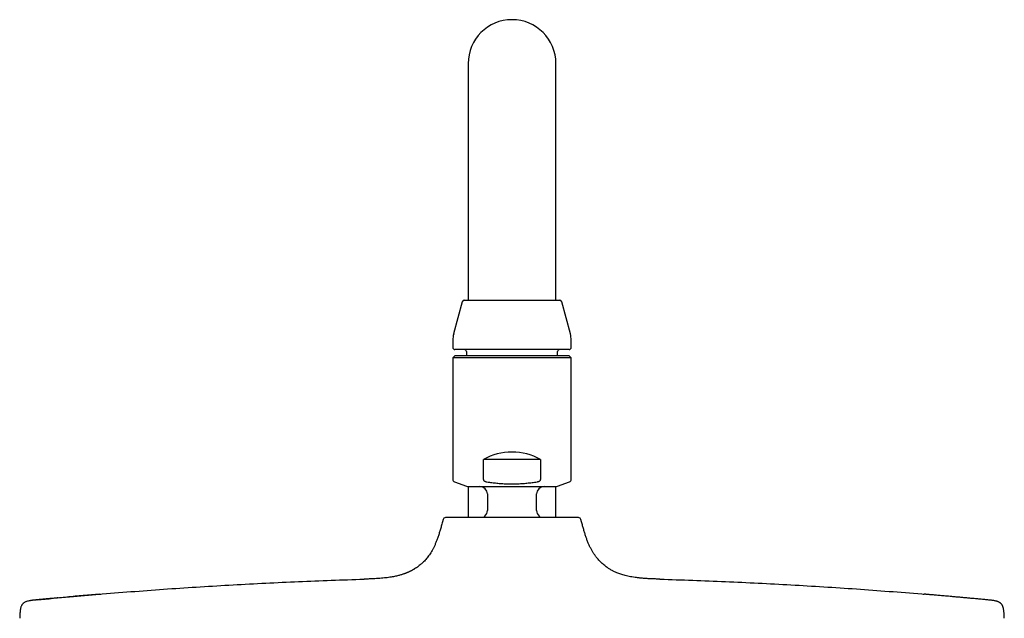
# Model space of a CAD drawing. Header units: millimetres. Extents: x 8 to 1577, y 12 to 2534.
# Tile 109 of 121: x 702 to 902, y 2412 to 2534. Entities that reach past the tile are written whole.
import ezdxf

# ---------------------------------------------------------------- set-up
doc = ezdxf.new("R2010")
doc.units = ezdxf.units.MM

msp = doc.modelspace()

# ---------------------------------------------------------------- linework, layer by layer
at = {"color": 7, "linetype": 'Continuous', "lineweight": 30}
for p, q in [((793.2, 2525), (793.2, 2495)), ((811, 2495), (811, 2525)), ((793.2, 2495), (793.2, 2477)), ((811, 2477), (811, 2495)), ((792.02, 2476.7), (790.27, 2470.17)), ((792.41, 2477), (811.79, 2477)), ((813.93, 2470.17), (812.18, 2476.7)), ((790.1, 2468.88), (790.1, 2467.4)), ((814.1, 2467.4), (814.1, 2468.88)), ((813.7, 2467), (790.5, 2467)), ((792.85, 2466.6), (792.85, 2465.8)), ((811.35, 2465.8), (811.35, 2466.6)), ((790.5, 2465.7), (790.1, 2465.3)), ((790.1, 2465.3), (790.1, 2440.64)), ((814.1, 2465.3), (790.1, 2465.3)), ((813.7, 2465.7), (790.5, 2465.7)), ((792.85, 2465.8), (792.75, 2465.7)), ((792.85, 2465.8), (811.35, 2465.8)), ((811.45, 2465.7), (811.35, 2465.8)), ((814.1, 2465.3), (813.7, 2465.7)), ((814.1, 2440.64), (814.1, 2465.3)), ((796.29, 2440.64), (796.29, 2444.7)), ((807.91, 2444.7), (796.29, 2444.7)), ((807.91, 2444.7), (807.91, 2440.64)), ((790.43, 2440.17), (792.85, 2439.29)), ((811.35, 2439.29), (813.77, 2440.17)), ((793.2, 2439.21), (793.2, 2432.9)), ((793.36, 2439.2), (810.83, 2439.2)), ((811, 2432.9), (811, 2439.21)), ((797.1, 2437.7), (797.1, 2434.33)), ((807.1, 2434.33), (807.1, 2437.7)), ((788.11, 2432.51), (787.99, 2432.03)), ((816.21, 2432.03), (816.08, 2432.51)), ((705.78, 2416.23), (705.77, 2416.23)), ((705.77, 2416.23), (705.78, 2416.23)), ((898.43, 2416.23), (898.41, 2416.23)), ((898.43, 2416.23), (898.41, 2416.23))]:
    msp.add_line(p, q, dxfattribs=at)
at = {"color": 7, "linetype": 'Continuous', "lineweight": 30, "flags": 128}
for points in [[(796.61, 2433.22), (796.37, 2433), (796.28, 2432.9)], [(807.92, 2432.9), (807.82, 2433), (807.59, 2433.22)]]:
    msp.add_lwpolyline(points, dxfattribs=at)
at = {"color": 7, "linetype": 'Continuous', "lineweight": 30}
for centre, radius, start, end in [((802.1, 2525), 8.9, 0, 180), ((792.41, 2476.6), 0.4, 90, 165), ((811.79, 2476.6), 0.4, 15, 90), ((795.1, 2468.88), 5, 165, 180), ((809.1, 2468.88), 5, 0, 15), ((790.5, 2467.4), 0.4, 180, 270), ((792.45, 2466.6), 0.4, 0, 90), ((811.75, 2466.6), 0.4, 90, 180), ((813.7, 2467.4), 0.4, 270, 0), ((802.1, 2434.2), 12, 61.045, 118.955), ((790.6, 2440.64), 0.5, 180, 250), ((813.6, 2440.64), 0.5, 290, 0), ((793.36, 2440.7), 1.5, 250, 270), ((795.6, 2437.7), 1.5, 0, 90), ((808.6, 2437.7), 1.5, 90, 180), ((810.83, 2440.7), 1.5, 270, 290), ((795.6, 2434.33), 1.5, 312.3436, 0), ((808.6, 2434.33), 1.5, 180, 227.6564), ((788.62, 2432.38), 0.52, 90, 165.1035), ((815.58, 2432.38), 0.52, 14.8965, 90)]:
    msp.add_arc(centre, radius, start, end, dxfattribs=at)
for points, knots in [([(796.29, 2440.64), (796.29, 2440.61), (796.3, 2440.55), (796.35, 2440.47), (796.41, 2440.4), (796.5, 2440.34), (796.61, 2440.28), (796.79, 2440.21), (796.92, 2440.19), (797, 2440.17)], [0, 0, 0, 0, 0.095003, 0.211158, 0.300791, 0.390629, 0.557661, 0.725127, 1, 1, 1, 1]), ([(797, 2440.17), (797.34, 2440.12), (798, 2440.02), (799.01, 2439.9), (800.01, 2439.81), (801.02, 2439.76), (802.04, 2439.74), (803.07, 2439.75), (804.1, 2439.81), (805.14, 2439.9), (806.17, 2440.02), (806.85, 2440.12), (807.19, 2440.17)], [0, 0, 0, 0, 0.098644, 0.197363, 0.296088, 0.394772, 0.493387, 0.594641, 0.695971, 0.797346, 0.898714, 1, 1, 1, 1]), ([(807.19, 2440.17), (807.25, 2440.18), (807.36, 2440.2), (807.52, 2440.25), (807.67, 2440.32), (807.77, 2440.39), (807.84, 2440.46), (807.88, 2440.52), (807.91, 2440.58), (807.91, 2440.63), (807.91, 2440.64)], [0, 0, 0, 0, 0.1851874, 0.3706367, 0.5548119, 0.7053962, 0.7816497, 0.857709, 0.9550433, 1, 1, 1, 1]), ([(787.99, 2432.03), (787.91, 2431.75), (787.76, 2431.2), (787.54, 2430.39), (787.31, 2429.62), (787.07, 2428.89), (786.82, 2428.2), (786.56, 2427.58), (786.3, 2427.01), (786.03, 2426.49), (785.76, 2426.01), (785.49, 2425.57), (785.2, 2425.16), (784.91, 2424.78), (784.62, 2424.43), (784.33, 2424.11), (784.05, 2423.82), (783.77, 2423.57), (783.46, 2423.3), (783.11, 2423.02), (782.72, 2422.75), (782.41, 2422.55), (782.17, 2422.41), (782.01, 2422.31), (781.85, 2422.23), (781.7, 2422.14), (781.54, 2422.06), (781.38, 2421.99), (781.22, 2421.91), (781.06, 2421.84), (780.93, 2421.78), (780.82, 2421.74), (780.7, 2421.69), (780.56, 2421.63), (780.38, 2421.56), (780.17, 2421.49), (779.93, 2421.41), (779.67, 2421.33), (779.37, 2421.24), (779.04, 2421.15), (778.67, 2421.06), (778.26, 2420.97), (777.82, 2420.88), (777.33, 2420.8), (776.8, 2420.72), (776.23, 2420.66), (775.62, 2420.6), (774.96, 2420.55), (774.27, 2420.51), (773.53, 2420.48), (772.8, 2420.45), (772.32, 2420.44), (772.1, 2420.43)], [0, 0, 0, 0, 0.03993, 0.07829, 0.114957, 0.14986, 0.182974, 0.214309, 0.24226, 0.268711, 0.293719, 0.317341, 0.339636, 0.361894, 0.38278, 0.402343, 0.420624, 0.437654, 0.453497, 0.476841, 0.4985, 0.518489, 0.527442, 0.536014, 0.544205, 0.552073, 0.560064, 0.568267, 0.576661, 0.584714, 0.590751, 0.596284, 0.601546, 0.608258, 0.617025, 0.627874, 0.638788, 0.651261, 0.66532, 0.680999, 0.698331, 0.717352, 0.738102, 0.760616, 0.78493, 0.811073, 0.839065, 0.868917, 0.900622, 0.934159, 0.969483, 1, 1, 1, 1]), ([(815.58, 2432.9), (815.58, 2432.9), (815.57, 2432.9), (815.51, 2432.9), (815.41, 2432.9), (815.26, 2432.9), (815.08, 2432.9), (814.85, 2432.9), (814.59, 2432.9), (814.3, 2432.9), (814, 2432.9), (813.67, 2432.9), (813.33, 2432.9), (812.99, 2432.9), (812.67, 2432.9), (812.33, 2432.9), (811.97, 2432.9), (811.56, 2432.9), (811.12, 2432.9), (810.62, 2432.9), (810.1, 2432.9), (809.57, 2432.9), (809.02, 2432.9), (808.47, 2432.9), (807.89, 2432.9), (807.27, 2432.9), (806.6, 2432.9), (805.88, 2432.9), (805.15, 2432.9), (804.4, 2432.9), (803.64, 2432.9), (802.87, 2432.9), (802.13, 2432.9), (801.42, 2432.9), (800.75, 2432.9), (800.08, 2432.9), (799.42, 2432.9), (798.77, 2432.9), (798.13, 2432.9), (797.51, 2432.9), (796.89, 2432.9), (796.3, 2432.9), (795.73, 2432.9), (795.17, 2432.9), (794.63, 2432.9), (794.1, 2432.9), (793.58, 2432.9), (793.08, 2432.9), (792.6, 2432.9), (792.14, 2432.9), (791.7, 2432.9), (791.28, 2432.9), (790.89, 2432.9), (790.53, 2432.9), (790.2, 2432.9), (789.9, 2432.9), (789.61, 2432.9), (789.35, 2432.9), (789.12, 2432.9), (788.93, 2432.9), (788.79, 2432.9), (788.69, 2432.9), (788.63, 2432.9), (788.62, 2432.9), (788.62, 2432.9)], [0, 0, 0, 0, 0.017452, 0.034866, 0.052295, 0.070054, 0.088055, 0.106045, 0.124082, 0.140072, 0.156025, 0.17198, 0.187979, 0.20069, 0.213373, 0.226048, 0.238734, 0.251453, 0.266923, 0.28236, 0.2978, 0.313279, 0.328408, 0.343507, 0.358609, 0.373748, 0.391617, 0.409448, 0.427298, 0.44537, 0.463571, 0.481761, 0.499999, 0.515953, 0.53187, 0.547791, 0.563754, 0.579393, 0.594998, 0.610606, 0.626255, 0.641384, 0.656483, 0.671584, 0.686723, 0.702194, 0.71763, 0.73307, 0.748549, 0.764432, 0.780279, 0.796128, 0.812021, 0.828011, 0.843963, 0.859919, 0.875918, 0.893945, 0.911933, 0.929939, 0.947701, 0.965128, 0.982543, 1, 1, 1, 1]), ([(832.1, 2420.43), (831.8, 2420.44), (831.22, 2420.46), (830.37, 2420.49), (829.55, 2420.53), (828.78, 2420.58), (828.05, 2420.65), (827.37, 2420.73), (826.74, 2420.82), (826.15, 2420.92), (825.59, 2421.04), (825.08, 2421.17), (824.6, 2421.3), (824.16, 2421.44), (823.76, 2421.58), (823.4, 2421.73), (823.07, 2421.87), (822.78, 2422), (822.51, 2422.14), (822.24, 2422.28), (821.96, 2422.45), (821.67, 2422.62), (821.36, 2422.83), (821.05, 2423.05), (820.72, 2423.31), (820.39, 2423.6), (820.05, 2423.92), (819.71, 2424.28), (819.36, 2424.68), (819.03, 2425.1), (818.72, 2425.56), (818.41, 2426.05), (818.12, 2426.58), (817.83, 2427.15), (817.56, 2427.77), (817.3, 2428.41), (817.07, 2429.08), (816.84, 2429.77), (816.63, 2430.5), (816.42, 2431.26), (816.28, 2431.77), (816.21, 2432.03)], [0, 0, 0, 0, 0.040605, 0.07951, 0.116632, 0.151911, 0.185313, 0.216283, 0.245443, 0.272817, 0.298442, 0.322778, 0.345393, 0.366338, 0.385661, 0.403409, 0.419347, 0.43384, 0.447211, 0.461578, 0.475854, 0.491281, 0.507855, 0.52558, 0.544465, 0.564532, 0.585809, 0.60834, 0.632178, 0.657389, 0.682227, 0.708394, 0.73596, 0.764992, 0.795549, 0.827676, 0.859425, 0.892584, 0.927118, 0.962959, 1, 1, 1, 1]), ([(718.48, 2417.38), (718.66, 2417.39), (721.04, 2417.6), (725.64, 2417.96), (732.26, 2418.45), (738.9, 2418.89), (745.53, 2419.29), (752.17, 2419.64), (758.81, 2419.95), (765.45, 2420.22), (769.88, 2420.36), (772.1, 2420.43)], [0, 0, 0, 0, 0.009852, 0.133595, 0.257346, 0.381109, 0.504882, 0.628662, 0.752445, 0.876225, 1, 1, 1, 1]), ([(832.1, 2420.43), (834.31, 2420.36), (838.74, 2420.22), (845.39, 2419.95), (852.03, 2419.64), (858.67, 2419.29), (865.3, 2418.89), (871.93, 2418.45), (878.56, 2417.96), (883.16, 2417.6), (885.54, 2417.39), (885.71, 2417.38)], [0, 0, 0, 0, 0.123775, 0.247555, 0.371338, 0.495118, 0.618891, 0.742654, 0.866405, 0.990148, 1, 1, 1, 1]), ([(705.77, 2416.23), (705.7, 2416.22), (705.58, 2416.21), (705.41, 2416.19), (705.27, 2416.18), (705.15, 2416.17), (705.05, 2416.16), (704.95, 2416.15), (704.85, 2416.13), (704.73, 2416.12), (704.59, 2416.1), (704.46, 2416.08), (704.32, 2416.05), (704.11, 2416.01), (703.84, 2415.95), (703.55, 2415.86), (703.32, 2415.75), (703.14, 2415.64), (702.99, 2415.53), (702.87, 2415.41), (702.77, 2415.29), (702.69, 2415.15), (702.6, 2414.98), (702.52, 2414.78), (702.46, 2414.56), (702.42, 2414.37), (702.39, 2414.22), (702.38, 2414.13), (702.37, 2414.04), (702.36, 2413.95), (702.35, 2413.87), (702.34, 2413.78), (702.33, 2413.66), (702.32, 2413.51), (702.3, 2413.31), (702.29, 2413.07), (702.28, 2412.79), (702.27, 2412.59), (702.27, 2412.49)], [0, 0, 0, 0, 0.0336748, 0.0619829, 0.0849163, 0.1025497, 0.1193961, 0.1336841, 0.1509141, 0.1709502, 0.1935774, 0.2168942, 0.239881, 0.2624878, 0.3206072, 0.3756375, 0.4108217, 0.4450228, 0.4784512, 0.5034338, 0.5287445, 0.5548006, 0.5819915, 0.6205882, 0.6604944, 0.6977617, 0.7151057, 0.731407, 0.7464102, 0.7599979, 0.7720806, 0.7857786, 0.8052783, 0.8308977, 0.8629691, 0.9017875, 0.9475093, 1, 1, 1, 1]), ([(705.77, 2416.23), (707.98, 2416.44), (712.21, 2416.84), (716.44, 2417.2), (718.47, 2417.38)], [0, 0, 0, 0, 0.521233, 1, 1, 1, 1]), ([(718.48, 2417.38), (717.38, 2417.28), (715.16, 2417.1), (710.93, 2416.72), (707.8, 2416.42), (705.78, 2416.23)], [0, 0, 0, 0, 0.261698, 0.523223, 1, 1, 1, 1]), ([(710.08, 2416.63), (710.02, 2416.63), (709.67, 2416.59), (709.02, 2416.53), (708.12, 2416.45), (707.18, 2416.36), (706.4, 2416.29), (705.93, 2416.24), (705.78, 2416.23)], [0, 0, 0, 0, 0.046058, 0.2458297, 0.4544454, 0.6720524, 0.8987804, 1, 1, 1, 1]), ([(898.41, 2416.23), (898.27, 2416.24), (897.8, 2416.29), (897.01, 2416.36), (896.08, 2416.45), (895.18, 2416.53), (894.32, 2416.61), (893.51, 2416.69), (892.73, 2416.76), (892, 2416.82), (891.3, 2416.89), (890.65, 2416.95), (890.03, 2417), (889.46, 2417.05), (888.92, 2417.1), (888.43, 2417.14), (887.97, 2417.18), (887.56, 2417.22), (887.19, 2417.25), (886.85, 2417.28), (886.56, 2417.31), (886.31, 2417.33), (886.1, 2417.35), (885.93, 2417.36), (885.79, 2417.37), (885.74, 2417.38), (885.71, 2417.38)], [0, 0, 0, 0, 0.02856, 0.092608, 0.154079, 0.213011, 0.269444, 0.323427, 0.375013, 0.424264, 0.471253, 0.51606, 0.558781, 0.599525, 0.638418, 0.675603, 0.711247, 0.745535, 0.778679, 0.810911, 0.842482, 0.87366, 0.904724, 0.935953, 0.967624, 1, 1, 1, 1]), ([(901.93, 2412.49), (901.93, 2412.62), (901.92, 2412.89), (901.9, 2413.26), (901.88, 2413.6), (901.85, 2413.89), (901.82, 2414.14), (901.78, 2414.35), (901.75, 2414.52), (901.71, 2414.66), (901.67, 2414.78), (901.64, 2414.87), (901.61, 2414.95), (901.57, 2415.03), (901.54, 2415.1), (901.49, 2415.18), (901.44, 2415.26), (901.38, 2415.35), (901.3, 2415.44), (901.21, 2415.53), (901.1, 2415.61), (900.98, 2415.69), (900.84, 2415.77), (900.68, 2415.84), (900.5, 2415.91), (900.29, 2415.97), (900.05, 2416.02), (899.78, 2416.07), (899.48, 2416.12), (899.15, 2416.16), (898.8, 2416.19), (898.55, 2416.22), (898.43, 2416.23)], [0, 0, 0, 0, 0.068122, 0.129747, 0.184301, 0.231789, 0.272561, 0.30715, 0.336145, 0.360115, 0.379556, 0.39494, 0.408896, 0.42264, 0.436204, 0.449626, 0.465176, 0.482946, 0.504573, 0.523442, 0.544795, 0.568959, 0.596389, 0.624214, 0.655592, 0.691014, 0.73094, 0.775752, 0.824752, 0.878711, 0.937353, 1, 1, 1, 1])]:
    msp.add_open_spline(points, degree=3, knots=knots, dxfattribs=at)

doc.saveas('drawing.dxf')
